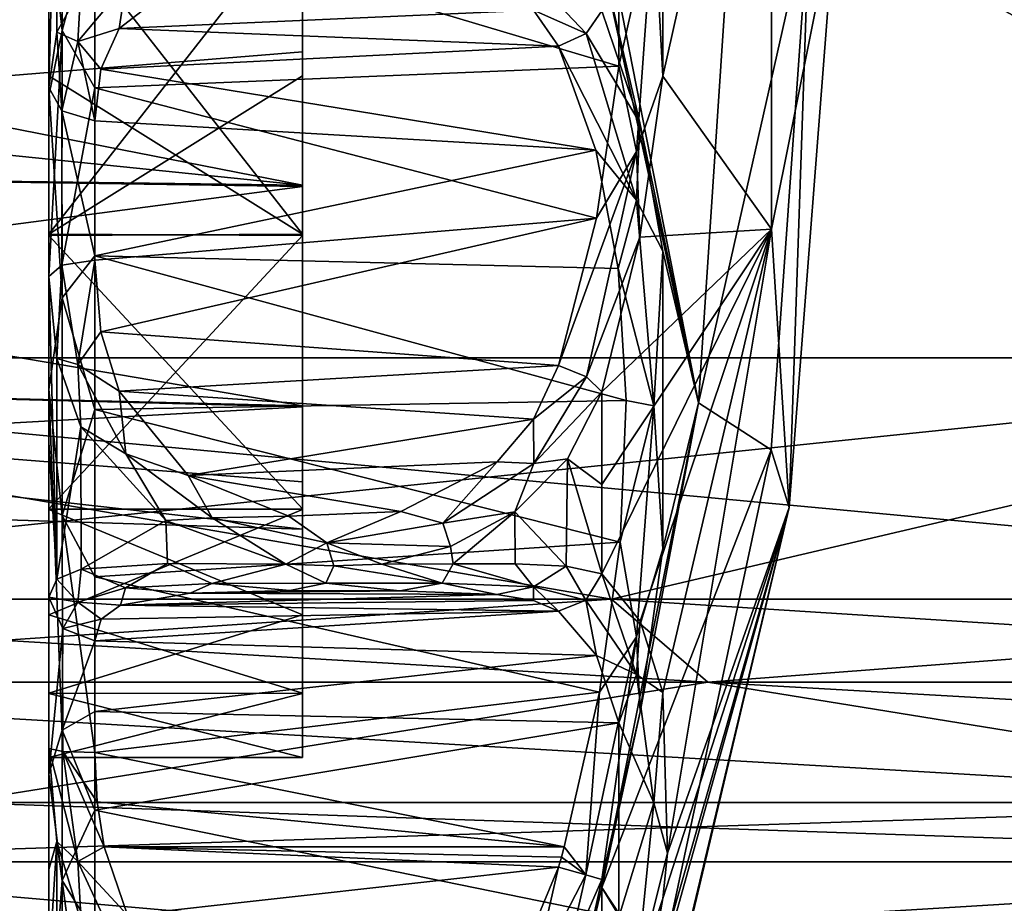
# Model space of a CAD drawing. Extents: x -207 to 207, y 0 to 988.
# Tile 105 of 144: x 83 to 99, y 571 to 585. Entities that reach past the tile are written whole.
import ezdxf

# ---------------------------------------------------------------- set-up
doc = ezdxf.new("R2010")
doc.units = 0
doc.header["$LTSCALE"] = 127.314815
for name, color, linetype in [('521', 7, 'CONTINUOUS'), ('524', 7, 'CONTINUOUS'), ('525', 7, 'CONTINUOUS'), ('533', 7, 'CONTINUOUS'), ('534', 7, 'CONTINUOUS'), ('535', 7, 'CONTINUOUS'), ('536', 7, 'CONTINUOUS'), ('542', 7, 'CONTINUOUS'), ('543', 7, 'CONTINUOUS'), ('544', 7, 'CONTINUOUS'), ('545', 7, 'CONTINUOUS'), ('546', 7, 'CONTINUOUS'), ('550', 7, 'CONTINUOUS'), ('551', 7, 'CONTINUOUS'), ('552', 7, 'CONTINUOUS'), ('553', 7, 'CONTINUOUS'), ('554', 7, 'CONTINUOUS'), ('570', 7, 'CONTINUOUS'), ('571', 7, 'CONTINUOUS'), ('572', 7, 'CONTINUOUS'), ('573', 7, 'CONTINUOUS'), ('574', 7, 'CONTINUOUS'), ('576', 7, 'CONTINUOUS'), ('577', 7, 'CONTINUOUS'), ('585', 7, 'CONTINUOUS'), ('659', 7, 'CONTINUOUS'), ('660', 7, 'CONTINUOUS'), ('661', 7, 'CONTINUOUS'), ('662', 7, 'CONTINUOUS'), ('663', 7, 'CONTINUOUS'), ('664', 7, 'CONTINUOUS'), ('665', 7, 'CONTINUOUS'), ('666', 7, 'CONTINUOUS')]:
    doc.layers.add(name, color=color, linetype=linetype)

msp = doc.modelspace()

# ---------------------------------------------------------------- linework, layer by layer
at = {"layer": '521', "color": 7, "linetype": 'CONTINUOUS'}
for points in [[(93.646, 589.717, -281.294), (93.496, 587.008, -281.113), (93.643, 584.25, -281.289), (93.646, 589.717, -281.294)], [(92.917, 584.413, -280.761), (93.496, 587.008, -281.113), (92.918, 589.567, -280.764), (92.917, 584.413, -280.761)], [(93.21, 583.002, -280.635), (93.496, 587.008, -281.113), (92.917, 584.413, -280.761), (93.21, 583.002, -280.635)], [(93.496, 587.008, -281.113), (93.21, 583.002, -280.635), (93.643, 584.25, -281.289), (93.496, 587.008, -281.113)], [(92.547, 581.9, -280.164), (93.21, 583.002, -280.635), (92.917, 584.413, -280.761), (92.547, 581.9, -280.164)], [(93.643, 584.25, -281.289), (93.21, 583.002, -280.635), (93.268, 581.59, -280.655), (93.643, 584.25, -281.289)], [(92.385, 579.281, -279.259), (93.21, 583.002, -280.635), (91.922, 579.469, -279.165), (92.385, 579.281, -279.259)], [(91.922, 579.469, -279.165), (93.21, 583.002, -280.635), (92.547, 581.9, -280.164), (91.922, 579.469, -279.165)], [(93.21, 583.002, -280.635), (92.385, 579.281, -279.259), (93.268, 581.59, -280.655), (93.21, 583.002, -280.635)], [(92.638, 579.03, -279.602), (93.268, 581.59, -280.655), (92.385, 579.281, -279.259), (92.638, 579.03, -279.602)]]:
    msp.add_3dface(points, dxfattribs=at)
at = {"layer": '524', "color": 7, "linetype": 'CONTINUOUS'}
for points in [[(93.646, 589.717, -281.294), (93.643, 584.25, -281.289), (95.44, 592.278, -289.665), (93.646, 589.717, -281.294)], [(93.643, 584.25, -281.289), (95.439, 581.718, -289.665), (95.44, 592.278, -289.665), (93.643, 584.25, -281.289)], [(95.439, 581.718, -289.665), (96.5, 587, -300), (95.44, 592.278, -289.665), (95.439, 581.718, -289.665)], [(95.733, 577.117, -300), (96.5, 587, -300), (95.439, 581.718, -289.665), (95.733, 577.117, -300)], [(93.643, 584.25, -281.289), (93.268, 581.59, -280.655), (95.439, 581.718, -289.665), (93.643, 584.25, -281.289)], [(93.268, 581.59, -280.655), (92.638, 579.03, -279.602), (95.439, 581.718, -289.665), (93.268, 581.59, -280.655)], [(95.439, 581.718, -289.665), (92.638, 579.03, -279.602), (92.638, 577.499, -280.268), (95.439, 581.718, -289.665)], [(93.271, 575.242, -283.727), (95.439, 581.718, -289.665), (92.638, 576.021, -281.051), (93.271, 575.242, -283.727)], [(92.638, 576.021, -281.051), (95.439, 581.718, -289.665), (92.638, 577.499, -280.268), (92.638, 576.021, -281.051)], [(93.648, 574.063, -286.224), (95.439, 581.718, -289.665), (93.271, 575.242, -283.727), (93.648, 574.063, -286.224)], [(93.722, 571.408, -289.754), (95.439, 581.718, -289.665), (93.648, 574.063, -286.224), (93.722, 571.408, -289.754)], [(93.722, 571.408, -289.754), (95.733, 577.117, -300), (95.439, 581.718, -289.665), (93.722, 571.408, -289.754)], [(93.449, 567.472, -300), (95.733, 577.117, -300), (93.268, 568.504, -292.167), (93.449, 567.472, -300)], [(93.268, 568.504, -292.167), (95.733, 577.117, -300), (93.643, 570.655, -290.485), (93.268, 568.504, -292.167)], [(93.643, 570.655, -290.485), (95.733, 577.117, -300), (93.722, 571.408, -289.754), (93.643, 570.655, -290.485)]]:
    msp.add_3dface(points, dxfattribs=at)
at = {"layer": '525', "color": 7, "linetype": 'CONTINUOUS'}
for points in [[(94.772, 587, -314.774), (94.237, 578.851, -314.774), (92.638, 587, -321.9), (94.772, 587, -314.774)], [(92.638, 587, -321.9), (94.237, 578.851, -314.774), (92.638, 586.164, -321.884), (92.638, 587, -321.9)], [(96.067, 587, -307.434), (95.438, 578.075, -307.434), (94.237, 578.851, -314.774), (96.067, 587, -307.434)], [(94.772, 587, -314.774), (96.067, 587, -307.434), (94.237, 578.851, -314.774), (94.772, 587, -314.774)], [(96.067, 587, -307.434), (95.733, 577.117, -300), (95.438, 578.075, -307.434), (96.067, 587, -307.434)], [(96.5, 587, -300), (95.733, 577.117, -300), (96.067, 587, -307.434), (96.5, 587, -300)], [(92.638, 586.164, -321.884), (94.237, 578.851, -314.774), (93.268, 583.478, -319.774), (92.638, 586.164, -321.884)], [(92.638, 585.33, -321.836), (92.638, 586.164, -321.884), (93.268, 583.478, -319.774), (92.638, 585.33, -321.836)], [(93.268, 583.478, -319.774), (94.237, 578.851, -314.774), (93.644, 581.355, -318.048), (93.268, 583.478, -319.774)], [(93.644, 581.355, -318.048), (94.237, 578.851, -314.774), (93.646, 576.435, -315.674), (93.644, 581.355, -318.048)], [(94.237, 578.851, -314.774), (95.438, 578.075, -307.434), (92.638, 570.838, -314.778), (94.237, 578.851, -314.774)], [(94.237, 578.851, -314.774), (92.638, 570.838, -314.778), (93.269, 573.741, -315.082), (94.237, 578.851, -314.774)], [(93.646, 576.435, -315.674), (94.237, 578.851, -314.774), (93.269, 573.741, -315.082), (93.646, 576.435, -315.674)], [(95.438, 578.075, -307.434), (93.584, 569.4, -307.427), (92.638, 570.838, -314.778), (95.438, 578.075, -307.434)], [(95.438, 578.075, -307.434), (95.733, 577.117, -300), (93.584, 569.4, -307.427), (95.438, 578.075, -307.434)], [(95.733, 577.117, -300), (93.449, 567.472, -300), (93.77, 568.918, -303.9), (95.733, 577.117, -300)], [(93.584, 569.4, -307.427), (95.733, 577.117, -300), (93.77, 568.918, -303.9), (93.584, 569.4, -307.427)], [(93.269, 573.741, -315.082), (92.638, 570.838, -314.778), (92.638, 570.969, -314.92), (93.269, 573.741, -315.082)], [(92.638, 570.838, -314.778), (93.584, 569.4, -307.427), (93.501, 569.411, -308.106), (92.638, 570.838, -314.778)], [(92.638, 569.88, -313.658), (92.638, 570.838, -314.778), (93.501, 569.411, -308.106), (92.638, 569.88, -313.658)]]:
    msp.add_3dface(points, dxfattribs=at)
at = {"layer": '533', "color": 7, "linetype": 'CONTINUOUS'}
for points in [[(84.664, 585.034, -322.429), (84.77, 585.77, -323.283), (85.8, 585.92, -323.795), (84.664, 585.034, -322.429)], [(91.513, 585.866, -323.445), (92.38, 584.951, -322.038), (91.508, 585.338, -322.865), (91.513, 585.866, -323.445)], [(91.513, 585.866, -323.445), (92.638, 585.33, -321.836), (92.38, 584.951, -322.038), (91.513, 585.866, -323.445)], [(83.632, 584.975, -321.301), (84.027, 585.692, -322.415), (83.979, 584.82, -321.857), (83.632, 584.975, -321.301)], [(83.979, 584.82, -321.857), (84.027, 585.692, -322.415), (84.77, 585.77, -323.283), (83.979, 584.82, -321.857)], [(83.979, 584.82, -321.857), (84.77, 585.77, -323.283), (84.664, 585.034, -322.429), (83.979, 584.82, -321.857)], [(92.38, 584.951, -322.038), (91.922, 584.745, -322.039), (91.508, 585.338, -322.865), (92.38, 584.951, -322.038)], [(84.362, 584.362, -321.558), (83.979, 584.82, -321.857), (84.664, 585.034, -322.429), (84.362, 584.362, -321.558)], [(83.5, 584.059, -320.074), (83.632, 584.975, -321.301), (83.715, 583.677, -320.443), (83.5, 584.059, -320.074)], [(83.715, 583.677, -320.443), (83.632, 584.975, -321.301), (83.979, 584.82, -321.857), (83.715, 583.677, -320.443)], [(83.715, 583.677, -320.443), (83.979, 584.82, -321.857), (84.262, 583.51, -320.603), (83.715, 583.677, -320.443)], [(84.262, 583.51, -320.603), (83.979, 584.82, -321.857), (84.362, 584.362, -321.558), (84.262, 583.51, -320.603)]]:
    msp.add_3dface(points, dxfattribs=at)
at = {"layer": '534', "color": 7, "linetype": 'CONTINUOUS'}
for points in [[(92.638, 585.33, -321.836), (93.268, 583.478, -319.774), (92.38, 584.951, -322.038), (92.638, 585.33, -321.836)], [(91.922, 584.745, -322.039), (92.38, 584.951, -322.038), (93.21, 582.2, -319.182), (91.922, 584.745, -322.039)], [(92.38, 584.951, -322.038), (93.268, 583.478, -319.774), (93.21, 582.2, -319.182), (92.38, 584.951, -322.038)], [(91.922, 584.745, -322.039), (93.21, 582.2, -319.182), (92.536, 583.027, -320.122), (91.922, 584.745, -322.039)], [(93.268, 583.478, -319.774), (93.644, 581.355, -318.048), (93.21, 582.2, -319.182), (93.268, 583.478, -319.774)], [(92.536, 583.027, -320.122), (93.21, 582.2, -319.182), (92.906, 581.072, -318.518), (92.536, 583.027, -320.122)], [(93.21, 582.2, -319.182), (93.496, 578.799, -317.013), (92.906, 581.072, -318.518), (93.21, 582.2, -319.182)], [(93.644, 581.355, -318.048), (93.496, 578.799, -317.013), (93.21, 582.2, -319.182), (93.644, 581.355, -318.048)], [(93.644, 581.355, -318.048), (93.646, 576.435, -315.674), (93.496, 578.799, -317.013), (93.644, 581.355, -318.048)], [(92.906, 581.072, -318.518), (93.496, 578.799, -317.013), (93.041, 578.89, -317.225), (92.906, 581.072, -318.518)], [(93.041, 578.89, -317.225), (93.496, 578.799, -317.013), (92.938, 576.549, -316.282), (93.041, 578.89, -317.225)], [(93.496, 578.799, -317.013), (93.209, 574.984, -315.71), (92.938, 576.549, -316.282), (93.496, 578.799, -317.013)], [(93.646, 576.435, -315.674), (93.209, 574.984, -315.71), (93.496, 578.799, -317.013), (93.646, 576.435, -315.674)], [(92.938, 576.549, -316.282), (93.209, 574.984, -315.71), (92.597, 574.068, -315.699), (92.938, 576.549, -316.282)], [(93.646, 576.435, -315.674), (93.269, 573.741, -315.082), (93.209, 574.984, -315.71), (93.646, 576.435, -315.674)], [(92.638, 570.969, -314.92), (92.374, 571.049, -315.347), (93.209, 574.984, -315.71), (92.638, 570.969, -314.92)], [(93.209, 574.984, -315.71), (92.374, 571.049, -315.347), (92.597, 574.068, -315.699), (93.209, 574.984, -315.71)], [(93.269, 573.741, -315.082), (92.638, 570.969, -314.92), (93.209, 574.984, -315.71), (93.269, 573.741, -315.082)], [(92.597, 574.068, -315.699), (92.374, 571.049, -315.347), (92.015, 571.509, -315.501), (92.597, 574.068, -315.699)], [(92.015, 571.509, -315.501), (92.374, 571.049, -315.347), (91.969, 571.342, -315.502), (92.015, 571.509, -315.501)], [(92.374, 571.049, -315.347), (91.922, 571.175, -315.505), (91.969, 571.342, -315.502), (92.374, 571.049, -315.347)]]:
    msp.add_3dface(points, dxfattribs=at)
at = {"layer": '535', "color": 7, "linetype": 'CONTINUOUS'}
for points in [[(83.731, 573.088, -315.36), (83.978, 571.27, -315.332), (83.5, 573.139, -314.816), (83.731, 573.088, -315.36)], [(83.5, 573.139, -314.816), (83.978, 571.27, -315.332), (83.634, 571.599, -314.865), (83.5, 573.139, -314.816)], [(83.978, 571.27, -315.332), (83.731, 573.088, -315.36), (84.417, 571.509, -315.501), (83.978, 571.27, -315.332)], [(84.417, 571.509, -315.501), (83.731, 573.088, -315.36), (84.3, 572.255, -315.518), (84.417, 571.509, -315.501)], [(84.262, 573.068, -315.574), (84.3, 572.255, -315.518), (83.731, 573.088, -315.36), (84.262, 573.068, -315.574)], [(83.634, 571.599, -314.865), (83.978, 571.27, -315.332), (84.036, 570.27, -315.001), (83.634, 571.599, -314.865)], [(84.799, 570.383, -315.539), (83.978, 571.27, -315.332), (84.417, 571.509, -315.501), (84.799, 570.383, -315.539)], [(83.978, 571.27, -315.332), (84.767, 569.566, -315.478), (84.036, 570.27, -315.001), (83.978, 571.27, -315.332)], [(84.767, 569.566, -315.478), (83.978, 571.27, -315.332), (84.799, 570.383, -315.539), (84.767, 569.566, -315.478)], [(91.922, 571.175, -315.505), (91.508, 569.371, -315.505), (91.475, 570.103, -315.561), (91.922, 571.175, -315.505)], [(91.922, 571.175, -315.505), (92.374, 571.049, -315.347), (91.508, 569.371, -315.505), (91.922, 571.175, -315.505)], [(91.508, 569.371, -315.505), (92.374, 571.049, -315.347), (92.049, 569.621, -315.098), (91.508, 569.371, -315.505)], [(92.374, 571.049, -315.347), (92.638, 570.969, -314.92), (92.049, 569.621, -315.098), (92.374, 571.049, -315.347)]]:
    msp.add_3dface(points, dxfattribs=at)
at = {"layer": '536', "color": 7, "linetype": 'CONTINUOUS'}
for points in [[(92.049, 569.621, -315.098), (92.638, 570.969, -314.92), (92.071, 568.427, -313.55), (92.049, 569.621, -315.098)], [(92.638, 570.969, -314.92), (92.638, 570.838, -314.778), (92.071, 568.427, -313.55), (92.638, 570.969, -314.92)], [(92.638, 570.838, -314.778), (92.638, 569.88, -313.658), (92.071, 568.427, -313.55), (92.638, 570.838, -314.778)]]:
    msp.add_3dface(points, dxfattribs=at)
at = {"layer": '542', "color": 7, "linetype": 'CONTINUOUS'}
for points in [[(92.638, 576.021, -281.051), (92.374, 575.588, -281.034), (93.209, 574.358, -284.79), (92.638, 576.021, -281.051)], [(93.271, 575.242, -283.727), (92.638, 576.021, -281.051), (93.209, 574.358, -284.79), (93.271, 575.242, -283.727)], [(92.374, 575.588, -281.034), (91.922, 575.406, -281.122), (92.547, 574.671, -283.645), (92.374, 575.588, -281.034)], [(93.209, 574.358, -284.79), (92.374, 575.588, -281.034), (92.547, 574.671, -283.645), (93.209, 574.358, -284.79)], [(93.648, 574.063, -286.224), (93.271, 575.242, -283.727), (93.209, 574.358, -284.79), (93.648, 574.063, -286.224)], [(92.918, 573.561, -285.999), (93.209, 574.358, -284.79), (92.547, 574.671, -283.645), (92.918, 573.561, -285.999)], [(93.496, 572.238, -288.218), (93.209, 574.358, -284.79), (92.918, 573.561, -285.999), (93.496, 572.238, -288.218)], [(93.648, 574.063, -286.224), (93.209, 574.358, -284.79), (93.496, 572.238, -288.218), (93.648, 574.063, -286.224)], [(93.722, 571.408, -289.754), (93.648, 574.063, -286.224), (93.496, 572.238, -288.218), (93.722, 571.408, -289.754)], [(92.917, 570.346, -290.027), (93.496, 572.238, -288.218), (92.918, 573.561, -285.999), (92.917, 570.346, -290.027)], [(93.21, 569.367, -291.052), (93.496, 572.238, -288.218), (92.917, 570.346, -290.027), (93.21, 569.367, -291.052)], [(93.722, 571.408, -289.754), (93.496, 572.238, -288.218), (93.21, 569.367, -291.052), (93.722, 571.408, -289.754)], [(93.643, 570.655, -290.485), (93.722, 571.408, -289.754), (93.21, 569.367, -291.052), (93.643, 570.655, -290.485)], [(93.268, 568.504, -292.167), (93.643, 570.655, -290.485), (93.21, 569.367, -291.052), (93.268, 568.504, -292.167)]]:
    msp.add_3dface(points, dxfattribs=at)
at = {"layer": '543', "color": 7, "linetype": 'CONTINUOUS'}
for points in [[(83.634, 575.934, -281.677), (83.978, 575.553, -281.253), (84.036, 576.098, -280.351), (83.634, 575.934, -281.677)], [(83.978, 575.553, -281.253), (84.767, 575.79, -279.559), (84.036, 576.098, -280.351), (83.978, 575.553, -281.253)], [(84.036, 576.098, -280.351), (84.767, 575.79, -279.559), (85.462, 576.192, -278.443), (84.036, 576.098, -280.351)], [(84.767, 575.79, -279.559), (86.191, 575.865, -278.267), (85.462, 576.192, -278.443), (84.767, 575.79, -279.559)], [(86.191, 575.865, -278.267), (87.419, 576.182, -277.536), (85.462, 576.192, -278.443), (86.191, 575.865, -278.267)], [(88.078, 575.87, -277.738), (87.419, 576.182, -277.536), (86.191, 575.865, -278.267), (88.078, 575.87, -277.738)], [(88.208, 576.153, -277.476), (87.419, 576.182, -277.536), (88.078, 575.87, -277.738), (88.208, 576.153, -277.476)], [(90.002, 575.867, -278.147), (88.208, 576.153, -277.476), (88.078, 575.87, -277.738), (90.002, 575.867, -278.147)], [(89.003, 576.182, -277.536), (88.208, 576.153, -277.476), (90.002, 575.867, -278.147), (89.003, 576.182, -277.536)], [(90.179, 576.19, -277.936), (89.003, 576.182, -277.536), (90.002, 575.867, -278.147), (90.179, 576.19, -277.936)], [(91.508, 575.807, -279.363), (90.179, 576.19, -277.936), (90.002, 575.867, -278.147), (91.508, 575.807, -279.363)], [(91.207, 576.189, -278.657), (90.179, 576.19, -277.936), (91.508, 575.807, -279.363), (91.207, 576.189, -278.657)], [(92.049, 576.148, -279.697), (91.207, 576.189, -278.657), (91.508, 575.807, -279.363), (92.049, 576.148, -279.697)], [(92.374, 575.588, -281.034), (92.049, 576.148, -279.697), (91.508, 575.807, -279.363), (92.374, 575.588, -281.034)], [(92.374, 575.588, -281.034), (92.638, 576.021, -281.051), (92.049, 576.148, -279.697), (92.374, 575.588, -281.034)], [(83.5, 575.64, -283.19), (83.978, 575.553, -281.253), (83.634, 575.934, -281.677), (83.5, 575.64, -283.19)], [(84.767, 575.79, -279.559), (83.978, 575.553, -281.253), (84.683, 575.505, -280.597), (84.767, 575.79, -279.559)], [(85.837, 575.705, -278.998), (84.767, 575.79, -279.559), (84.683, 575.505, -280.597), (85.837, 575.705, -278.998)], [(86.191, 575.865, -278.267), (84.767, 575.79, -279.559), (85.837, 575.705, -278.998), (86.191, 575.865, -278.267)], [(87.482, 575.746, -278.205), (86.191, 575.865, -278.267), (85.837, 575.705, -278.998), (87.482, 575.746, -278.205)], [(88.078, 575.87, -277.738), (86.191, 575.865, -278.267), (87.482, 575.746, -278.205), (88.078, 575.87, -277.738)], [(89.299, 575.743, -278.296), (88.078, 575.87, -277.738), (87.482, 575.746, -278.205), (89.299, 575.743, -278.296)], [(90.002, 575.867, -278.147), (88.078, 575.87, -277.738), (89.299, 575.743, -278.296), (90.002, 575.867, -278.147)], [(90.904, 575.679, -279.297), (90.002, 575.867, -278.147), (89.299, 575.743, -278.296), (90.904, 575.679, -279.297)], [(91.508, 575.807, -279.363), (90.002, 575.867, -278.147), (90.904, 575.679, -279.297), (91.508, 575.807, -279.363)], [(91.509, 575.581, -280.124), (91.508, 575.807, -279.363), (90.904, 575.679, -279.297), (91.509, 575.581, -280.124)], [(91.922, 575.406, -281.122), (92.374, 575.588, -281.034), (91.508, 575.807, -279.363), (91.922, 575.406, -281.122)], [(91.922, 575.406, -281.122), (91.508, 575.807, -279.363), (91.509, 575.581, -280.124), (91.922, 575.406, -281.122)], [(83.731, 575.121, -283.019), (83.978, 575.553, -281.253), (83.5, 575.64, -283.19), (83.731, 575.121, -283.019)], [(83.978, 575.553, -281.253), (83.731, 575.121, -283.019), (84.367, 575.276, -281.695), (83.978, 575.553, -281.253)], [(84.683, 575.505, -280.597), (83.978, 575.553, -281.253), (84.367, 575.276, -281.695), (84.683, 575.505, -280.597)], [(84.262, 574.916, -282.951), (84.367, 575.276, -281.695), (83.731, 575.121, -283.019), (84.262, 574.916, -282.951)]]:
    msp.add_3dface(points, dxfattribs=at)
at = {"layer": '544', "color": 7, "linetype": 'CONTINUOUS'}
for points in [[(83.715, 581.125, -280.14), (83.5, 580.94, -280.637), (83.632, 579.583, -279.929), (83.715, 581.125, -280.14)], [(83.979, 579.481, -279.361), (83.715, 581.125, -280.14), (83.632, 579.583, -279.929), (83.979, 579.481, -279.361)], [(83.715, 581.125, -280.14), (83.979, 579.481, -279.361), (84.262, 581.205, -279.923), (83.715, 581.125, -280.14)], [(84.262, 581.205, -279.923), (83.979, 579.481, -279.361), (84.362, 580.023, -279.432), (84.262, 581.205, -279.923)], [(84.362, 580.023, -279.432), (83.979, 579.481, -279.361), (84.664, 579.04, -278.939), (84.362, 580.023, -279.432)], [(84.027, 578.453, -279.237), (83.979, 579.481, -279.361), (83.632, 579.583, -279.929), (84.027, 578.453, -279.237)], [(84.77, 578.006, -278.489), (83.979, 579.481, -279.361), (84.027, 578.453, -279.237), (84.77, 578.006, -278.489)], [(83.979, 579.481, -279.361), (84.77, 578.006, -278.489), (84.664, 579.04, -278.939), (83.979, 579.481, -279.361)], [(92.385, 579.281, -279.259), (91.922, 579.469, -279.165), (91.508, 578.577, -278.678), (92.385, 579.281, -279.259)], [(91.513, 577.849, -278.385), (92.385, 579.281, -279.259), (91.508, 578.577, -278.678), (91.513, 577.849, -278.385)], [(92.638, 579.03, -279.602), (92.385, 579.281, -279.259), (91.513, 577.849, -278.385), (92.638, 579.03, -279.602)], [(84.664, 579.04, -278.939), (84.77, 578.006, -278.489), (85.8, 577.649, -278.093), (84.664, 579.04, -278.939)], [(92.638, 579.03, -279.602), (91.513, 577.849, -278.385), (92.071, 577.923, -278.877), (92.638, 579.03, -279.602)], [(90.907, 577.875, -278.243), (91.513, 577.849, -278.385), (91.508, 578.577, -278.678), (90.907, 577.875, -278.243)], [(85.436, 576.902, -278.122), (84.77, 578.006, -278.489), (84.027, 578.453, -279.237), (85.436, 576.902, -278.122)], [(86.201, 576.947, -277.74), (84.77, 578.006, -278.489), (85.436, 576.902, -278.122), (86.201, 576.947, -277.74)], [(84.77, 578.006, -278.489), (86.201, 576.947, -277.74), (85.8, 577.649, -278.093), (84.77, 578.006, -278.489)], [(89.319, 577.055, -277.671), (90.013, 576.86, -277.674), (90.907, 577.875, -278.243), (89.319, 577.055, -277.671)], [(90.013, 576.86, -277.674), (91.513, 577.849, -278.385), (90.907, 577.875, -278.243), (90.013, 576.86, -277.674)], [(92.071, 577.923, -278.877), (91.513, 577.849, -278.385), (91.199, 577.048, -278.235), (92.071, 577.923, -278.877)], [(91.513, 577.849, -278.385), (90.013, 576.86, -277.674), (91.199, 577.048, -278.235), (91.513, 577.849, -278.385)], [(85.8, 577.649, -278.093), (86.201, 576.947, -277.74), (87.467, 576.979, -277.614), (85.8, 577.649, -278.093)], [(87.467, 576.979, -277.614), (88.094, 576.535, -277.418), (89.319, 577.055, -277.671), (87.467, 576.979, -277.614)], [(88.094, 576.535, -277.418), (90.013, 576.86, -277.674), (89.319, 577.055, -277.671), (88.094, 576.535, -277.418)], [(87.419, 576.182, -277.536), (86.201, 576.947, -277.74), (85.436, 576.902, -278.122), (87.419, 576.182, -277.536)], [(86.201, 576.947, -277.74), (88.094, 576.535, -277.418), (87.467, 576.979, -277.614), (86.201, 576.947, -277.74)], [(86.201, 576.947, -277.74), (87.419, 576.182, -277.536), (88.094, 576.535, -277.418), (86.201, 576.947, -277.74)], [(91.199, 577.048, -278.235), (90.013, 576.86, -277.674), (90.137, 576.473, -277.779), (91.199, 577.048, -278.235)], [(90.013, 576.86, -277.674), (88.094, 576.535, -277.418), (90.137, 576.473, -277.779), (90.013, 576.86, -277.674)], [(87.419, 576.182, -277.536), (88.208, 576.153, -277.476), (88.094, 576.535, -277.418), (87.419, 576.182, -277.536)], [(88.208, 576.153, -277.476), (89.003, 576.182, -277.536), (88.094, 576.535, -277.418), (88.208, 576.153, -277.476)], [(88.094, 576.535, -277.418), (89.003, 576.182, -277.536), (90.137, 576.473, -277.779), (88.094, 576.535, -277.418)]]:
    msp.add_3dface(points, dxfattribs=at)
at = {"layer": '545', "color": 7, "linetype": 'CONTINUOUS'}
for points in [[(83.5, 580.94, -280.637), (83.634, 575.934, -281.677), (83.632, 579.583, -279.929), (83.5, 580.94, -280.637)], [(83.634, 575.934, -281.677), (83.5, 580.94, -280.637), (83.5, 578.197, -281.721), (83.634, 575.934, -281.677)], [(83.634, 575.934, -281.677), (84.027, 578.453, -279.237), (83.632, 579.583, -279.929), (83.634, 575.934, -281.677)], [(83.634, 575.934, -281.677), (84.036, 576.098, -280.351), (84.027, 578.453, -279.237), (83.634, 575.934, -281.677)], [(84.036, 576.098, -280.351), (85.436, 576.902, -278.122), (84.027, 578.453, -279.237), (84.036, 576.098, -280.351)], [(83.5, 575.64, -283.19), (83.634, 575.934, -281.677), (83.5, 578.197, -281.721), (83.5, 575.64, -283.19)], [(84.036, 576.098, -280.351), (85.462, 576.192, -278.443), (85.436, 576.902, -278.122), (84.036, 576.098, -280.351)], [(85.462, 576.192, -278.443), (87.419, 576.182, -277.536), (85.436, 576.902, -278.122), (85.462, 576.192, -278.443)]]:
    msp.add_3dface(points, dxfattribs=at)
at = {"layer": '546', "color": 7, "linetype": 'CONTINUOUS'}
for points in [[(83.5, 585.525, -320.235), (83.5, 584.059, -320.074), (83.5, 587, -314.015), (83.5, 585.525, -320.235)], [(83.5, 587, -314.015), (83.5, 584.059, -320.074), (83.5, 581.638, -312.949), (83.5, 587, -314.015)], [(83.5, 583.922, -281.451), (83.5, 587, -281.725), (83.5, 584.254, -286.256), (83.5, 583.922, -281.451)], [(83.5, 584.254, -286.256), (83.5, 587, -281.725), (83.5, 587, -285.985), (83.5, 584.254, -286.256)], [(83.5, 581.615, -287.06), (83.5, 583.922, -281.451), (83.5, 584.254, -286.256), (83.5, 581.615, -287.06)], [(83.5, 584.059, -320.074), (83.5, 579.071, -316.465), (83.5, 581.638, -312.949), (83.5, 584.059, -320.074)], [(83.5, 580.94, -280.637), (83.5, 583.922, -281.451), (83.5, 581.615, -287.06), (83.5, 580.94, -280.637)], [(83.5, 581.638, -312.949), (83.5, 579.071, -316.465), (83.5, 577.096, -309.916), (83.5, 581.638, -312.949)], [(83.5, 577.084, -290.096), (83.5, 580.94, -280.637), (83.5, 581.615, -287.06), (83.5, 577.084, -290.096)], [(83.5, 578.197, -281.721), (83.5, 580.94, -280.637), (83.5, 577.084, -290.096), (83.5, 578.197, -281.721)], [(83.5, 579.071, -316.465), (83.5, 573.139, -314.816), (83.5, 577.096, -309.916), (83.5, 579.071, -316.465)], [(83.5, 575.64, -283.19), (83.5, 578.197, -281.721), (83.5, 577.084, -290.096), (83.5, 575.64, -283.19)], [(83.5, 577.096, -309.916), (83.5, 573.139, -314.816), (83.5, 575.344, -307.782), (83.5, 577.096, -309.916)], [(83.5, 574.051, -294.639), (83.5, 575.64, -283.19), (83.5, 577.084, -290.096), (83.5, 574.051, -294.639)], [(83.5, 572.712, -288.606), (83.5, 575.64, -283.19), (83.5, 572.985, -299.985), (83.5, 572.712, -288.606)], [(83.5, 572.985, -299.985), (83.5, 575.64, -283.19), (83.5, 574.051, -294.639), (83.5, 572.985, -299.985)], [(83.5, 575.344, -307.782), (83.5, 573.139, -314.816), (83.5, 574.045, -305.348), (83.5, 575.344, -307.782)], [(83.5, 574.045, -305.348), (83.5, 573.139, -314.816), (83.5, 572.985, -299.985), (83.5, 574.045, -305.348)], [(83.5, 573.139, -314.816), (83.5, 571.138, -312.65), (83.5, 572.985, -299.985), (83.5, 573.139, -314.816)], [(83.5, 571.138, -312.65), (83.5, 572.712, -288.606), (83.5, 572.985, -299.985), (83.5, 571.138, -312.65)], [(83.5, 569.471, -310.217), (83.5, 569.183, -304.067), (83.5, 572.712, -288.606), (83.5, 569.471, -310.217)], [(83.5, 571.138, -312.65), (83.5, 569.471, -310.217), (83.5, 572.712, -288.606), (83.5, 571.138, -312.65)], [(83.5, 569.183, -304.067), (83.5, 568.083, -292.665), (83.5, 572.712, -288.606), (83.5, 569.183, -304.067)]]:
    msp.add_3dface(points, dxfattribs=at)
at = {"layer": '550', "color": 7, "linetype": 'CONTINUOUS'}
for points in [[(83.5, 573.139, -314.816), (83.634, 571.599, -314.865), (83.5, 571.138, -312.65), (83.5, 573.139, -314.816)], [(83.634, 571.599, -314.865), (83.632, 569.083, -311.698), (83.5, 569.471, -310.217), (83.634, 571.599, -314.865)], [(83.634, 571.599, -314.865), (83.5, 569.471, -310.217), (83.5, 571.138, -312.65), (83.634, 571.599, -314.865)], [(83.634, 571.599, -314.865), (84.027, 568.659, -312.953), (83.632, 569.083, -311.698), (83.634, 571.599, -314.865)], [(83.634, 571.599, -314.865), (84.036, 570.27, -315.001), (84.027, 568.659, -312.953), (83.634, 571.599, -314.865)]]:
    msp.add_3dface(points, dxfattribs=at)
at = {"layer": '551', "color": 7, "linetype": 'CONTINUOUS'}
for points in [[(83.5, 584.059, -320.074), (83.715, 583.677, -320.443), (83.723, 580.583, -317.923), (83.5, 584.059, -320.074)], [(83.5, 579.071, -316.465), (83.5, 584.059, -320.074), (83.723, 580.583, -317.923), (83.5, 579.071, -316.465)], [(83.715, 583.677, -320.443), (84.262, 583.51, -320.603), (84.262, 581.279, -318.665), (83.715, 583.677, -320.443)], [(83.723, 580.583, -317.923), (83.715, 583.677, -320.443), (84.262, 581.279, -318.665), (83.723, 580.583, -317.923)], [(84.262, 578.74, -317.152), (83.723, 580.583, -317.923), (84.262, 581.279, -318.665), (84.262, 578.74, -317.152)], [(83.723, 576.989, -316.192), (83.5, 579.071, -316.465), (83.723, 580.583, -317.923), (83.723, 576.989, -316.192)], [(83.723, 576.989, -316.192), (83.723, 580.583, -317.923), (84.262, 578.74, -317.152), (83.723, 576.989, -316.192)], [(83.731, 573.088, -315.36), (83.5, 573.139, -314.816), (83.5, 579.071, -316.465), (83.731, 573.088, -315.36)], [(83.731, 573.088, -315.36), (83.5, 579.071, -316.465), (83.723, 576.989, -316.192), (83.731, 573.088, -315.36)], [(84.262, 575.974, -316.111), (83.723, 576.989, -316.192), (84.262, 578.74, -317.152), (84.262, 575.974, -316.111)], [(84.262, 573.068, -315.574), (83.731, 573.088, -315.36), (83.723, 576.989, -316.192), (84.262, 573.068, -315.574)], [(84.262, 573.068, -315.574), (83.723, 576.989, -316.192), (84.262, 575.974, -316.111), (84.262, 573.068, -315.574)]]:
    msp.add_3dface(points, dxfattribs=at)
at = {"layer": '552', "color": 7, "linetype": 'CONTINUOUS'}
for points in [[(84.664, 585.034, -322.429), (85.8, 585.92, -323.795), (91.508, 585.338, -322.865), (84.664, 585.034, -322.429)], [(91.922, 584.745, -322.039), (84.664, 585.034, -322.429), (91.508, 585.338, -322.865), (91.922, 584.745, -322.039)], [(91.922, 584.745, -322.039), (84.362, 584.362, -321.558), (84.664, 585.034, -322.429), (91.922, 584.745, -322.039)], [(84.362, 584.362, -321.558), (91.922, 584.745, -322.039), (92.536, 583.027, -320.122), (84.362, 584.362, -321.558)], [(84.262, 583.51, -320.603), (84.362, 584.362, -321.558), (92.536, 583.027, -320.122), (84.262, 583.51, -320.603)], [(84.262, 583.51, -320.603), (92.536, 583.027, -320.122), (84.262, 581.279, -318.665), (84.262, 583.51, -320.603)], [(92.536, 583.027, -320.122), (92.906, 581.072, -318.518), (84.262, 581.279, -318.665), (92.536, 583.027, -320.122)], [(92.906, 581.072, -318.518), (93.041, 578.89, -317.225), (84.262, 581.279, -318.665), (92.906, 581.072, -318.518)], [(93.041, 578.89, -317.225), (84.262, 578.74, -317.152), (84.262, 581.279, -318.665), (93.041, 578.89, -317.225)], [(93.041, 578.89, -317.225), (92.938, 576.549, -316.282), (84.262, 578.74, -317.152), (93.041, 578.89, -317.225)], [(92.938, 576.549, -316.282), (84.262, 575.974, -316.111), (84.262, 578.74, -317.152), (92.938, 576.549, -316.282)], [(92.938, 576.549, -316.282), (92.597, 574.068, -315.699), (84.262, 575.974, -316.111), (92.938, 576.549, -316.282)], [(92.597, 574.068, -315.699), (84.262, 573.068, -315.574), (84.262, 575.974, -316.111), (92.597, 574.068, -315.699)], [(92.597, 574.068, -315.699), (92.015, 571.509, -315.501), (84.262, 573.068, -315.574), (92.597, 574.068, -315.699)], [(92.015, 571.509, -315.501), (84.3, 572.255, -315.518), (84.262, 573.068, -315.574), (92.015, 571.509, -315.501)], [(92.015, 571.509, -315.501), (84.417, 571.509, -315.501), (84.3, 572.255, -315.518), (92.015, 571.509, -315.501)]]:
    msp.add_3dface(points, dxfattribs=at)
at = {"layer": '553', "color": 7, "linetype": 'CONTINUOUS'}
for points in [[(91.969, 571.342, -315.502), (91.922, 571.175, -315.505), (84.417, 571.509, -315.501), (91.969, 571.342, -315.502)], [(91.922, 571.175, -315.505), (84.799, 570.383, -315.539), (84.417, 571.509, -315.501), (91.922, 571.175, -315.505)], [(92.015, 571.509, -315.501), (91.969, 571.342, -315.502), (84.417, 571.509, -315.501), (92.015, 571.509, -315.501)], [(91.922, 571.175, -315.505), (91.475, 570.103, -315.561), (84.799, 570.383, -315.539), (91.922, 571.175, -315.505)]]:
    msp.add_3dface(points, dxfattribs=at)
at = {"layer": '554', "color": 7, "linetype": 'CONTINUOUS'}
for points in [[(83.634, 589.02, -321.309), (83.632, 584.975, -321.301), (83.5, 584.059, -320.074), (83.634, 589.02, -321.309)], [(83.634, 589.02, -321.309), (83.5, 584.059, -320.074), (83.5, 585.525, -320.235), (83.634, 589.02, -321.309)], [(83.634, 589.02, -321.309), (84.027, 585.692, -322.415), (83.632, 584.975, -321.301), (83.634, 589.02, -321.309)]]:
    msp.add_3dface(points, dxfattribs=at)
at = {"layer": '570', "color": 7, "linetype": 'CONTINUOUS'}
for points in [[(83.723, 588.995, -281.068), (83.5, 587, -281.725), (83.723, 585.005, -281.068), (83.723, 588.995, -281.068)], [(83.723, 588.995, -281.068), (83.723, 585.005, -281.068), (84.262, 587, -280.963), (83.723, 588.995, -281.068)], [(83.5, 587, -281.725), (83.5, 583.922, -281.451), (83.723, 585.005, -281.068), (83.5, 587, -281.725)], [(84.262, 587, -280.963), (83.723, 585.005, -281.068), (84.262, 584.056, -280.701), (84.262, 587, -280.963)], [(83.5, 580.94, -280.637), (83.715, 581.125, -280.14), (83.723, 585.005, -281.068), (83.5, 580.94, -280.637)], [(83.5, 583.922, -281.451), (83.5, 580.94, -280.637), (83.723, 585.005, -281.068), (83.5, 583.922, -281.451)], [(83.723, 585.005, -281.068), (83.715, 581.125, -280.14), (84.262, 584.056, -280.701), (83.723, 585.005, -281.068)], [(83.715, 581.125, -280.14), (84.262, 581.205, -279.923), (84.262, 584.056, -280.701), (83.715, 581.125, -280.14)]]:
    msp.add_3dface(points, dxfattribs=at)
at = {"layer": '571', "color": 7, "linetype": 'CONTINUOUS'}
for points in [[(92.917, 584.413, -280.761), (92.918, 589.567, -280.764), (84.262, 587, -280.963), (92.917, 584.413, -280.761)], [(92.917, 584.413, -280.761), (84.262, 587, -280.963), (84.262, 584.056, -280.701), (92.917, 584.413, -280.761)], [(92.547, 581.9, -280.164), (92.917, 584.413, -280.761), (84.262, 584.056, -280.701), (92.547, 581.9, -280.164)], [(84.262, 581.205, -279.923), (92.547, 581.9, -280.164), (84.262, 584.056, -280.701), (84.262, 581.205, -279.923)], [(92.547, 581.9, -280.164), (84.262, 581.205, -279.923), (84.362, 580.023, -279.432), (92.547, 581.9, -280.164)], [(91.922, 579.469, -279.165), (92.547, 581.9, -280.164), (84.362, 580.023, -279.432), (91.922, 579.469, -279.165)], [(91.922, 579.469, -279.165), (84.362, 580.023, -279.432), (84.664, 579.04, -278.939), (91.922, 579.469, -279.165)], [(91.922, 579.469, -279.165), (84.664, 579.04, -278.939), (91.508, 578.577, -278.678), (91.922, 579.469, -279.165)], [(84.664, 579.04, -278.939), (85.8, 577.649, -278.093), (91.508, 578.577, -278.678), (84.664, 579.04, -278.939)], [(85.8, 577.649, -278.093), (90.907, 577.875, -278.243), (91.508, 578.577, -278.678), (85.8, 577.649, -278.093)], [(85.8, 577.649, -278.093), (89.319, 577.055, -277.671), (90.907, 577.875, -278.243), (85.8, 577.649, -278.093)], [(85.8, 577.649, -278.093), (87.467, 576.979, -277.614), (89.319, 577.055, -277.671), (85.8, 577.649, -278.093)]]:
    msp.add_3dface(points, dxfattribs=at)
at = {"layer": '572', "color": 7, "linetype": 'CONTINUOUS'}
for points in [[(83.731, 575.121, -283.019), (83.5, 575.64, -283.19), (83.5, 572.712, -288.606), (83.731, 575.121, -283.019)], [(83.731, 575.121, -283.019), (83.5, 572.712, -288.606), (83.723, 573.442, -286.637), (83.731, 575.121, -283.019)], [(84.262, 574.916, -282.951), (83.731, 575.121, -283.019), (83.723, 573.442, -286.637), (84.262, 574.916, -282.951)], [(84.262, 574.916, -282.951), (83.723, 573.442, -286.637), (84.262, 573.747, -285.666), (84.262, 574.916, -282.951)], [(84.262, 573.747, -285.666), (83.723, 573.442, -286.637), (84.262, 572.116, -288.131), (84.262, 573.747, -285.666)], [(83.723, 573.442, -286.637), (83.5, 572.712, -288.606), (83.723, 570.955, -289.756), (83.723, 573.442, -286.637)], [(83.723, 573.442, -286.637), (83.723, 570.955, -289.756), (84.262, 572.116, -288.131), (83.723, 573.442, -286.637)], [(83.5, 572.712, -288.606), (83.5, 568.083, -292.665), (83.723, 570.955, -289.756), (83.5, 572.712, -288.606)], [(84.262, 572.116, -288.131), (83.723, 570.955, -289.756), (84.262, 570.076, -290.269), (84.262, 572.116, -288.131)], [(83.5, 568.083, -292.665), (83.715, 567.81, -292.211), (83.723, 570.955, -289.756), (83.5, 568.083, -292.665)], [(83.723, 570.955, -289.756), (83.715, 567.81, -292.211), (84.262, 570.076, -290.269), (83.723, 570.955, -289.756)]]:
    msp.add_3dface(points, dxfattribs=at)
at = {"layer": '573', "color": 7, "linetype": 'CONTINUOUS'}
for points in [[(90.904, 575.679, -279.297), (85.837, 575.705, -278.998), (84.683, 575.505, -280.597), (90.904, 575.679, -279.297)], [(91.509, 575.581, -280.124), (90.904, 575.679, -279.297), (84.683, 575.505, -280.597), (91.509, 575.581, -280.124)], [(89.299, 575.743, -278.296), (87.482, 575.746, -278.205), (85.837, 575.705, -278.998), (89.299, 575.743, -278.296)], [(90.904, 575.679, -279.297), (89.299, 575.743, -278.296), (85.837, 575.705, -278.998), (90.904, 575.679, -279.297)], [(91.922, 575.406, -281.122), (84.683, 575.505, -280.597), (84.367, 575.276, -281.695), (91.922, 575.406, -281.122)], [(91.922, 575.406, -281.122), (91.509, 575.581, -280.124), (84.683, 575.505, -280.597), (91.922, 575.406, -281.122)], [(92.547, 574.671, -283.645), (91.922, 575.406, -281.122), (84.262, 574.916, -282.951), (92.547, 574.671, -283.645)], [(91.922, 575.406, -281.122), (84.367, 575.276, -281.695), (84.262, 574.916, -282.951), (91.922, 575.406, -281.122)], [(92.547, 574.671, -283.645), (84.262, 574.916, -282.951), (84.262, 573.747, -285.666), (92.547, 574.671, -283.645)], [(92.918, 573.561, -285.999), (92.547, 574.671, -283.645), (84.262, 573.747, -285.666), (92.918, 573.561, -285.999)], [(92.918, 573.561, -285.999), (84.262, 573.747, -285.666), (84.262, 572.116, -288.131), (92.918, 573.561, -285.999)], [(92.917, 570.346, -290.027), (92.918, 573.561, -285.999), (84.262, 572.116, -288.131), (92.917, 570.346, -290.027)], [(92.917, 570.346, -290.027), (84.262, 572.116, -288.131), (84.262, 570.076, -290.269), (92.917, 570.346, -290.027)]]:
    msp.add_3dface(points, dxfattribs=at)
at = {"layer": '574', "color": 7, "linetype": 'CONTINUOUS'}
for points in [[(83.5, 587, -314.015), (83.5, 581.638, -312.949), (87.689, 587, -314.015), (83.5, 587, -314.015)], [(87.689, 587, -314.015), (83.5, 581.638, -312.949), (87.689, 584.254, -313.744), (87.689, 587, -314.015)], [(83.5, 584.254, -286.256), (83.5, 587, -285.985), (87.689, 581.638, -287.051), (83.5, 584.254, -286.256)], [(87.689, 581.638, -287.051), (83.5, 587, -285.985), (87.689, 587, -285.985), (87.689, 581.638, -287.051)], [(87.689, 584.254, -313.744), (83.5, 581.638, -312.949), (87.689, 581.615, -312.94), (87.689, 584.254, -313.744)], [(83.5, 581.615, -287.06), (83.5, 584.254, -286.256), (87.689, 581.638, -287.051), (83.5, 581.615, -287.06)], [(83.5, 581.638, -312.949), (83.5, 577.096, -309.916), (87.689, 581.615, -312.94), (83.5, 581.638, -312.949)], [(87.689, 577.096, -290.084), (83.5, 581.615, -287.06), (87.689, 581.638, -287.051), (87.689, 577.096, -290.084)], [(87.689, 581.615, -312.94), (83.5, 577.096, -309.916), (87.689, 577.084, -309.904), (87.689, 581.615, -312.94)], [(83.5, 577.084, -290.096), (83.5, 581.615, -287.06), (87.689, 577.096, -290.084), (83.5, 577.084, -290.096)], [(83.5, 577.096, -309.916), (83.5, 575.344, -307.782), (87.689, 577.084, -309.904), (83.5, 577.096, -309.916)], [(87.689, 575.344, -292.218), (83.5, 577.084, -290.096), (87.689, 577.096, -290.084), (87.689, 575.344, -292.218)], [(87.689, 577.084, -309.904), (83.5, 575.344, -307.782), (87.689, 574.051, -305.361), (87.689, 577.084, -309.904)], [(83.5, 574.051, -294.639), (83.5, 577.084, -290.096), (87.689, 575.344, -292.218), (83.5, 574.051, -294.639)], [(83.5, 575.344, -307.782), (83.5, 574.045, -305.348), (87.689, 574.051, -305.361), (83.5, 575.344, -307.782)], [(87.689, 574.045, -294.652), (83.5, 574.051, -294.639), (87.689, 575.344, -292.218), (87.689, 574.045, -294.652)], [(87.689, 574.051, -305.361), (83.5, 574.045, -305.348), (87.689, 572.985, -300.015), (87.689, 574.051, -305.361)], [(83.5, 572.985, -299.985), (83.5, 574.051, -294.639), (87.689, 574.045, -294.652), (83.5, 572.985, -299.985)], [(83.5, 574.045, -305.348), (83.5, 572.985, -299.985), (87.689, 572.985, -300.015), (83.5, 574.045, -305.348)], [(87.689, 572.985, -300.015), (83.5, 572.985, -299.985), (87.689, 574.045, -294.652), (87.689, 572.985, -300.015)]]:
    msp.add_3dface(points, dxfattribs=at)
at = {"layer": '576', "color": 7, "linetype": 'CONTINUOUS'}
for points in [[(87.689, 581.638, -287.051), (87.689, 589.746, -286.256), (87.689, 592.385, -287.06), (87.689, 581.638, -287.051)], [(87.689, 581.638, -287.051), (87.689, 592.385, -287.06), (87.689, 587, -289.5), (87.689, 581.638, -287.051)], [(87.689, 587, -314.015), (87.689, 584.254, -313.744), (87.689, 592.362, -312.949), (87.689, 587, -314.015)], [(87.689, 584.254, -313.744), (87.689, 581.615, -312.94), (87.689, 592.362, -312.949), (87.689, 584.254, -313.744)], [(87.689, 592.362, -312.949), (87.689, 581.615, -312.94), (87.689, 587, -310.5), (87.689, 592.362, -312.949)], [(87.689, 581.638, -287.051), (87.689, 587, -285.985), (87.689, 589.746, -286.256), (87.689, 581.638, -287.051)], [(87.689, 581.615, -312.94), (87.689, 577.084, -309.904), (87.689, 587, -310.5), (87.689, 581.615, -312.94)], [(87.689, 587, -310.5), (87.689, 577.084, -309.904), (87.689, 582.445, -309.46), (87.689, 587, -310.5)], [(87.689, 584.653, -289.766), (87.689, 581.638, -287.051), (87.689, 587, -289.5), (87.689, 584.653, -289.766)], [(87.689, 577.096, -290.084), (87.689, 581.638, -287.051), (87.689, 584.653, -289.766), (87.689, 577.096, -290.084)], [(87.689, 582.425, -290.549), (87.689, 577.096, -290.084), (87.689, 584.653, -289.766), (87.689, 582.425, -290.549)], [(87.689, 577.084, -309.904), (87.689, 574.051, -305.361), (87.689, 582.445, -309.46), (87.689, 577.084, -309.904)], [(87.689, 582.445, -309.46), (87.689, 574.051, -305.361), (87.689, 578.798, -306.556), (87.689, 582.445, -309.46)], [(87.689, 575.344, -292.218), (87.689, 577.096, -290.084), (87.689, 582.425, -290.549), (87.689, 575.344, -292.218)], [(87.689, 578.786, -293.46), (87.689, 575.344, -292.218), (87.689, 582.425, -290.549), (87.689, 578.786, -293.46)], [(87.689, 578.798, -306.556), (87.689, 574.051, -305.361), (87.689, 577.542, -304.56), (87.689, 578.798, -306.556)], [(87.689, 574.045, -294.652), (87.689, 575.344, -292.218), (87.689, 578.786, -293.46), (87.689, 574.045, -294.652)], [(87.689, 576.764, -297.663), (87.689, 574.045, -294.652), (87.689, 578.786, -293.46), (87.689, 576.764, -297.663)], [(87.689, 574.051, -305.361), (87.689, 572.985, -300.015), (87.689, 577.542, -304.56), (87.689, 574.051, -305.361)], [(87.689, 577.542, -304.56), (87.689, 572.985, -300.015), (87.689, 576.763, -302.336), (87.689, 577.542, -304.56)], [(87.689, 572.985, -300.015), (87.689, 574.045, -294.652), (87.689, 576.764, -297.663), (87.689, 572.985, -300.015)], [(87.689, 576.763, -302.336), (87.689, 572.985, -300.015), (87.689, 576.764, -297.663), (87.689, 576.763, -302.336)]]:
    msp.add_3dface(points, dxfattribs=at)
at = {"layer": '577', "color": 7, "linetype": 'CONTINUOUS'}
for points in [[(87.689, 587, -310.5), (87.689, 582.445, -309.46), (64.5, 587, -309.75), (87.689, 587, -310.5)], [(64.5, 587, -309.75), (87.689, 582.445, -309.46), (64.5, 584.821, -309.503), (64.5, 587, -309.75)], [(87.689, 584.653, -289.766), (87.689, 587, -289.5), (64.5, 582.768, -291.217), (87.689, 584.653, -289.766)], [(87.689, 587, -289.5), (64.5, 587, -290.25), (64.5, 582.768, -291.217), (87.689, 587, -289.5)], [(64.5, 584.821, -309.503), (87.689, 582.445, -309.46), (64.5, 582.75, -308.774), (64.5, 584.821, -309.503)], [(87.689, 582.425, -290.549), (87.689, 584.653, -289.766), (64.5, 582.768, -291.217), (87.689, 582.425, -290.549)], [(64.5, 579.38, -293.918), (87.689, 582.425, -290.549), (64.5, 582.768, -291.217), (64.5, 579.38, -293.918)], [(87.689, 582.445, -309.46), (87.689, 578.798, -306.556), (64.5, 582.75, -308.774), (87.689, 582.445, -309.46)], [(64.5, 582.75, -308.774), (87.689, 578.798, -306.556), (64.5, 579.367, -306.065), (64.5, 582.75, -308.774)], [(87.689, 578.786, -293.46), (87.689, 582.425, -290.549), (64.5, 579.38, -293.918), (87.689, 578.786, -293.46)], [(64.5, 577.493, -297.835), (87.689, 578.786, -293.46), (64.5, 579.38, -293.918), (64.5, 577.493, -297.835)], [(87.689, 578.798, -306.556), (87.689, 577.542, -304.56), (64.5, 579.367, -306.065), (87.689, 578.798, -306.556)], [(87.689, 577.542, -304.56), (87.689, 576.763, -302.336), (64.5, 579.367, -306.065), (87.689, 577.542, -304.56)], [(64.5, 579.367, -306.065), (87.689, 576.763, -302.336), (64.5, 577.493, -302.161), (64.5, 579.367, -306.065)], [(87.689, 576.764, -297.663), (87.689, 578.786, -293.46), (64.5, 577.493, -297.835), (87.689, 576.764, -297.663)], [(87.689, 576.763, -302.336), (87.689, 576.764, -297.663), (64.5, 577.493, -302.161), (87.689, 576.763, -302.336)], [(64.5, 577.493, -302.161), (87.689, 576.764, -297.663), (64.5, 577.493, -297.835), (64.5, 577.493, -302.161)]]:
    msp.add_3dface(points, dxfattribs=at)
at = {"layer": '585', "color": 7, "linetype": 'CONTINUOUS'}
for points in [[(92.638, 577.499, -280.268), (92.638, 579.03, -279.602), (92.071, 577.923, -278.877), (92.638, 577.499, -280.268)], [(92.049, 576.148, -279.697), (92.071, 577.923, -278.877), (91.199, 577.048, -278.235), (92.049, 576.148, -279.697)], [(92.049, 576.148, -279.697), (92.638, 576.021, -281.051), (92.071, 577.923, -278.877), (92.049, 576.148, -279.697)], [(92.638, 576.021, -281.051), (92.638, 577.499, -280.268), (92.071, 577.923, -278.877), (92.638, 576.021, -281.051)], [(90.179, 576.19, -277.936), (91.199, 577.048, -278.235), (90.137, 576.473, -277.779), (90.179, 576.19, -277.936)], [(90.179, 576.19, -277.936), (91.207, 576.189, -278.657), (91.199, 577.048, -278.235), (90.179, 576.19, -277.936)], [(91.207, 576.189, -278.657), (92.049, 576.148, -279.697), (91.199, 577.048, -278.235), (91.207, 576.189, -278.657)], [(89.003, 576.182, -277.536), (90.179, 576.19, -277.936), (90.137, 576.473, -277.779), (89.003, 576.182, -277.536)]]:
    msp.add_3dface(points, dxfattribs=at)
at = {"layer": '659', "color": 7, "linetype": 'CONTINUOUS'}
for points in [[(110.748, 571.265, -165.746), (76.284, 571.265, -184.167), (106.661, 572.245, -165.968), (110.748, 571.265, -165.746)], [(106.661, 572.245, -165.968), (76.284, 571.265, -184.167), (81.956, 572.245, -179.458), (106.661, 572.245, -165.968)], [(110.748, 571.265, -165.746), (76.632, 569.178, -185.005), (76.284, 571.265, -184.167), (110.748, 571.265, -165.746)], [(100.124, 569.178, -173.42), (76.632, 569.178, -185.005), (110.748, 571.265, -165.746), (100.124, 569.178, -173.42)]]:
    msp.add_3dface(points, dxfattribs=at)
at = {"layer": '660', "color": 7, "linetype": 'CONTINUOUS'}
for points in [[(76.284, 571.265, 184.167), (110.748, 571.265, 165.746), (81.956, 572.245, 179.458), (76.284, 571.265, 184.167)], [(81.956, 572.245, 179.458), (110.748, 571.265, 165.746), (106.661, 572.245, 165.968), (81.956, 572.245, 179.458)], [(76.632, 569.178, 185.005), (100.124, 569.178, 173.42), (76.284, 571.265, 184.167), (76.632, 569.178, 185.005)], [(76.284, 571.265, 184.167), (100.124, 569.178, 173.42), (110.748, 571.265, 165.746), (76.284, 571.265, 184.167)]]:
    msp.add_3dface(points, dxfattribs=at)
at = {"layer": '661', "color": 7, "linetype": 'CONTINUOUS'}
for points in [[(81.956, 572.245, 179.458), (106.661, 572.245, 165.968), (72.526, 574.231, 158.809), (81.956, 572.245, 179.458)], [(72.526, 574.231, 158.809), (106.661, 572.245, 165.968), (94.388, 574.231, 146.871), (72.526, 574.231, 158.809)], [(106.661, 572.245, 165.968), (129.195, 572.245, 149.099), (94.388, 574.231, 146.871), (106.661, 572.245, 165.968)], [(94.388, 574.231, 146.871), (129.195, 572.245, 149.099), (114.33, 574.231, 131.943), (94.388, 574.231, 146.871)]]:
    msp.add_3dface(points, dxfattribs=at)
at = {"layer": '662', "color": 7, "linetype": 'CONTINUOUS'}
for points in [[(94.388, 574.231, -146.871), (81.956, 572.245, -179.458), (72.526, 574.231, -158.809), (94.388, 574.231, -146.871)], [(106.661, 572.245, -165.968), (81.956, 572.245, -179.458), (94.388, 574.231, -146.871), (106.661, 572.245, -165.968)], [(114.33, 574.231, -131.943), (106.661, 572.245, -165.968), (94.388, 574.231, -146.871), (114.33, 574.231, -131.943)]]:
    msp.add_3dface(points, dxfattribs=at)
at = {"layer": '663', "color": 7, "linetype": 'CONTINUOUS'}
for points in [[(92.796, 575.604, -144.394), (72.526, 574.231, -158.809), (71.302, 575.604, -156.13), (92.796, 575.604, -144.394)], [(94.388, 574.231, -146.871), (72.526, 574.231, -158.809), (92.796, 575.604, -144.394), (94.388, 574.231, -146.871)], [(112.401, 575.604, -129.718), (94.388, 574.231, -146.871), (92.796, 575.604, -144.394), (112.401, 575.604, -129.718)], [(114.33, 574.231, -131.943), (94.388, 574.231, -146.871), (112.401, 575.604, -129.718), (114.33, 574.231, -131.943)]]:
    msp.add_3dface(points, dxfattribs=at)
at = {"layer": '664', "color": 7, "linetype": 'CONTINUOUS'}
for points in [[(72.526, 574.231, 158.809), (94.388, 574.231, 146.871), (71.302, 575.604, 156.13), (72.526, 574.231, 158.809)], [(71.302, 575.604, 156.13), (94.388, 574.231, 146.871), (92.796, 575.604, 144.394), (71.302, 575.604, 156.13)], [(94.388, 574.231, 146.871), (114.33, 574.231, 131.943), (92.796, 575.604, 144.394), (94.388, 574.231, 146.871)], [(92.796, 575.604, 144.394), (114.33, 574.231, 131.943), (112.401, 575.604, 129.718), (92.796, 575.604, 144.394)]]:
    msp.add_3dface(points, dxfattribs=at)
at = {"layer": '665', "color": 7, "linetype": 'CONTINUOUS'}
for points in [[(69.645, 579.593, 152.502), (109.789, 579.593, 126.703), (57.856, 607.973, 126.687), (69.645, 579.593, 152.502)], [(57.856, 607.973, 126.687), (109.789, 579.593, 126.703), (91.204, 607.973, 105.255), (57.856, 607.973, 126.687)], [(109.789, 579.593, 126.703), (141.038, 579.593, 90.64), (91.204, 607.973, 105.255), (109.789, 579.593, 126.703)], [(91.204, 607.973, 105.255), (141.038, 579.593, 90.64), (117.164, 607.973, 75.297), (91.204, 607.973, 105.255)], [(71.302, 575.604, 156.13), (92.796, 575.604, 144.394), (69.645, 579.593, 152.502), (71.302, 575.604, 156.13)], [(92.796, 575.604, 144.394), (112.401, 575.604, 129.718), (69.645, 579.593, 152.502), (92.796, 575.604, 144.394)], [(69.645, 579.593, 152.502), (112.401, 575.604, 129.718), (109.789, 579.593, 126.703), (69.645, 579.593, 152.502)]]:
    msp.add_3dface(points, dxfattribs=at)
at = {"layer": '666', "color": 7, "linetype": 'CONTINUOUS'}
for points in [[(91.204, 607.973, -105.255), (69.645, 579.593, -152.502), (57.856, 607.973, -126.687), (91.204, 607.973, -105.255)], [(109.789, 579.593, -126.703), (69.645, 579.593, -152.502), (91.204, 607.973, -105.255), (109.789, 579.593, -126.703)], [(117.164, 607.973, -75.297), (109.789, 579.593, -126.703), (91.204, 607.973, -105.255), (117.164, 607.973, -75.297)], [(109.789, 579.593, -126.703), (71.302, 575.604, -156.13), (69.645, 579.593, -152.502), (109.789, 579.593, -126.703)], [(92.796, 575.604, -144.394), (71.302, 575.604, -156.13), (109.789, 579.593, -126.703), (92.796, 575.604, -144.394)], [(112.401, 575.604, -129.718), (92.796, 575.604, -144.394), (109.789, 579.593, -126.703), (112.401, 575.604, -129.718)]]:
    msp.add_3dface(points, dxfattribs=at)

doc.saveas('drawing.dxf')
